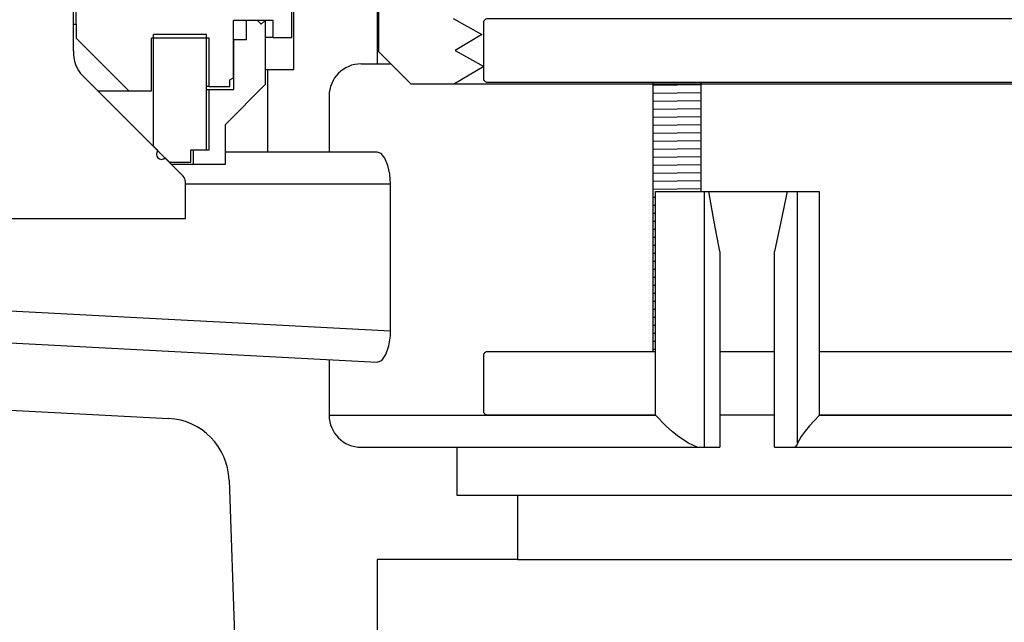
# Model space of a CAD drawing. Extents: x 990 to 4202, y -422 to 622.
# Tile 123 of 200: x 1596.18 to 1600.03, y -108.61 to -106.26. Entities that reach past the tile are written whole.
import ezdxf

# ---------------------------------------------------------------- set-up
doc = ezdxf.new("R2010")
doc.units = 0
doc.header["$MEASUREMENT"] = 0
for name, color, linetype in [('GALV-4', 4, 'CONTINUOUS'), ('JACK-SCREW', 2, 'CONTINUOUS'), ('SPILL-BUCKET', 1, 'CONTINUOUS')]:
    doc.layers.add(name, color=color, linetype=linetype)

msp = doc.modelspace()

# ---------------------------------------------------------------- linework, layer by layer
at = {"layer": 'GALV-4', "linetype": 'Continuous'}
for p, q in [((1597.87608, -106.2536), (1597.98825, -106.31606)), ((1597.98825, -106.31606), (1597.88304, -106.37851)), ((1597.88304, -106.37851), (1597.99488, -106.44097)), ((1597.99488, -106.44097), (1597.88072, -106.50895)), ((1597.88072, -106.50895), (1602.26947, -106.50895))]:
    msp.add_line(p, q, dxfattribs=at)
at = {"layer": 'JACK-SCREW'}
for p, q in [((1598.65764, -107.55507), (1598.65764, -106.50371)), ((1598.84514, -106.93066), (1598.84514, -106.50371))]:
    msp.add_line(p, q, dxfattribs=at)
at = {"layer": 'JACK-SCREW', "color": 2, "linetype": 'Continuous'}
msp.add_lwpolyline([(1597.99488, -106.48809), (1597.99488, -106.26934, -0.4142136), (1598.0105, -106.25371), (1602.23889, -106.25371, -0.4142136), (1602.25452, -106.26934), (1602.25452, -106.48809, -0.4142136), (1602.23889, -106.50371), (1598.0105, -106.50371, -0.4142136)], format="xyb", close=True, dxfattribs=at)
for points in [[(1598.66738, -107.80507), (1598.0105, -107.80507, -0.4142136), (1597.99488, -107.78944), (1597.99488, -107.57069, -0.4142136), (1598.0105, -107.55507), (1598.66738, -107.55507)], [(1599.3072, -107.55507), (1602.23889, -107.55507, -0.4142136), (1602.25452, -107.57069), (1602.25452, -107.78944, -0.4142136), (1602.23889, -107.80507), (1599.3072, -107.80507)]]:
    msp.add_lwpolyline(points, format="xyb", dxfattribs=at)
for points in [[(1598.91874, -107.55507), (1599.13178, -107.55507)], [(1599.13178, -107.80507), (1598.91874, -107.80507)]]:
    msp.add_lwpolyline(points, dxfattribs=at)
at = {"layer": 'SPILL-BUCKET', "color": 7, "linetype": 'Continuous'}
for p, q in [((1596.39133, -106.37964), (1596.39133, -104.86917)), ((1596.81938, -106.87015), (1596.42749, -106.47826)), ((1598.84514, -106.51341), (1598.65764, -106.51608)), ((1598.84514, -106.54467), (1598.65764, -106.54733)), ((1598.84514, -106.57592), (1598.65764, -106.57859)), ((1598.84514, -106.60717), (1598.65764, -106.60984)), ((1598.84514, -106.63843), (1598.65764, -106.64109)), ((1598.84514, -106.66968), (1598.65764, -106.67235)), ((1598.84514, -106.70093), (1598.65764, -106.7036)), ((1598.84514, -106.73219), (1598.65764, -106.73485)), ((1598.84514, -106.76344), (1598.65764, -106.76611)), ((1598.84514, -106.79469), (1598.65764, -106.79736)), ((1598.84514, -106.82594), (1598.65764, -106.82861)), ((1598.84514, -106.8572), (1598.65764, -106.85987)), ((1598.84514, -106.88845), (1598.65764, -106.89112)), ((1596.82853, -107.03544), (1596.82853, -106.89223)), ((1598.84514, -106.9197), (1598.65764, -106.92237)), ((1598.66738, -106.95349), (1598.65764, -106.95362)), ((1598.66738, -106.98474), (1598.65764, -106.98488)), ((1595.45447, -107.03544), (1596.82853, -107.03544)), ((1598.66738, -107.01599), (1598.65764, -107.01613)), ((1598.66738, -107.04725), (1598.65764, -107.04738)), ((1598.66738, -107.0785), (1598.65764, -107.07864)), ((1598.66738, -107.10975), (1598.65764, -107.10989)), ((1598.66738, -107.14101), (1598.65764, -107.14114)), ((1598.66738, -107.17226), (1598.65764, -107.1724)), ((1598.66738, -107.20351), (1598.65764, -107.20365)), ((1598.66738, -107.23476), (1598.65764, -107.2349)), ((1598.66738, -107.26602), (1598.65764, -107.26616)), ((1598.66738, -107.29727), (1598.65764, -107.29741)), ((1598.66738, -107.32852), (1598.65764, -107.32866)), ((1598.66738, -107.35978), (1598.65764, -107.35992)), ((1598.66738, -107.39103), (1598.65764, -107.39117)), ((1598.66738, -107.42228), (1598.65764, -107.42242)), ((1598.66738, -107.45354), (1598.65764, -107.45368)), ((1598.66738, -107.48479), (1598.65764, -107.48493)), ((1598.66738, -107.51604), (1598.65764, -107.51618)), ((1598.66738, -107.5473), (1598.65764, -107.54743))]:
    msp.add_line(p, q, dxfattribs=at)
at = {"layer": 'SPILL-BUCKET', "linetype": 'Continuous'}
for p, q in [((1597.57801, -105.63231), (1597.57801, -106.431)), ((1597.58451, -106.38404), (1597.58451, -106.07175)), ((1597.25224, -106.45284), (1597.25224, -106.14055)), ((1597.58451, -106.38404), (1597.70942, -106.50895)), ((1597.14182, -106.45284), (1597.14856, -106.45284)), ((1597.14856, -106.45284), (1597.15081, -106.45284)), ((1597.15081, -106.77618), (1597.15081, -106.45284)), ((1597.15081, -106.45284), (1597.25224, -106.45284)), ((1597.51556, -106.431), (1597.57801, -106.431)), ((1597.57801, -106.431), (1597.58398, -106.431)), ((1597.58398, -106.431), (1597.60184, -106.431)), ((1597.60184, -106.431), (1597.63153, -106.431)), ((1597.70942, -106.50895), (1597.88072, -106.50895)), ((1597.39064, -106.55592), (1597.39064, -106.77618)), ((1597.57878, -106.77618), (1596.98469, -106.77618)), ((1597.59345, -106.78172), (1597.57878, -106.77618)), ((1597.60882, -106.80031), (1597.59345, -106.78172)), ((1597.62067, -106.82801), (1597.60882, -106.80031)), ((1597.62837, -106.86235), (1597.62067, -106.82801)), ((1597.63112, -106.90109), (1597.62837, -106.86235)), ((1597.63112, -106.90109), (1596.82854, -106.90109)), ((1597.63112, -107.47511), (1597.63112, -106.90109)), ((1598.66738, -107.80507), (1598.66738, -106.93066)), ((1598.66738, -106.93066), (1599.3072, -106.93066)), ((1598.85728, -106.93066), (1598.85728, -107.92998)), ((1598.89681, -107.04802), (1598.87496, -106.93066)), ((1599.18119, -106.93066), (1599.15661, -107.04859)), ((1599.22199, -107.91453), (1599.22199, -106.93066)), ((1599.3072, -106.93066), (1599.3072, -107.80507)), ((1598.91874, -107.16488), (1598.89681, -107.04802)), ((1599.15661, -107.04859), (1599.13178, -107.16488)), ((1598.91874, -107.16488), (1598.91874, -107.92998)), ((1599.13178, -107.92998), (1599.13178, -107.16488)), ((1595.01727, -107.33812), (1597.63112, -107.47511)), ((1595.13564, -107.46942), (1597.57878, -107.59745)), ((1597.62457, -107.53369), (1597.63045, -107.49437)), ((1597.63045, -107.49437), (1597.63112, -107.47511)), ((1597.61255, -107.56802), (1597.62457, -107.53369)), ((1597.59628, -107.59045), (1597.61255, -107.56802)), ((1597.39064, -107.5876), (1597.39064, -107.80507)), ((1597.57878, -107.59745), (1597.59628, -107.59045)), ((1597.39064, -107.80507), (1598.66738, -107.80507)), ((1598.66766, -107.80538), (1598.66738, -107.80507)), ((1598.70893, -107.84821), (1598.66766, -107.80538)), ((1599.3069, -107.80538), (1599.26952, -107.84598)), ((1599.3072, -107.80507), (1599.3069, -107.80538)), ((1599.3072, -107.80507), (1602.38522, -107.80507)), ((1598.73292, -107.86952), (1598.70893, -107.84821)), ((1599.26952, -107.84598), (1599.25161, -107.86771)), ((1598.7581, -107.88939), (1598.73292, -107.86952)), ((1598.79561, -107.9139), (1598.7581, -107.88939)), ((1599.23668, -107.88803), (1599.22199, -107.91453)), ((1599.25161, -107.86771), (1599.23668, -107.88803)), ((1597.51556, -107.92998), (1598.91874, -107.92998)), ((1597.8903, -107.92998), (1597.8903, -108.11735)), ((1598.82996, -107.92998), (1598.79561, -107.9139)), ((1599.13178, -107.92998), (1600.1324, -107.92998)), ((1599.20991, -107.92998), (1599.20987, -107.92998)), ((1599.21434, -107.92801), (1599.20991, -107.92998)), ((1599.21856, -107.92231), (1599.21434, -107.92801)), ((1599.2203, -107.91875), (1599.21856, -107.92231)), ((1599.22199, -107.91453), (1599.2203, -107.91875)), ((1598.12714, -108.11735), (1598.12714, -108.36884))]:
    msp.add_line(p, q, dxfattribs=at)
at = {"layer": 'SPILL-BUCKET', "color": 1, "linetype": 'Continuous'}
for p, q in [((1596.40132, -106.27596), (1596.40132, -105.83126)), ((1597.24449, -106.32792), (1597.24449, -106.14605)), ((1597.11008, -106.26097), (1597.0159, -106.26097)), ((1597.0159, -106.48573), (1597.0159, -106.26097)), ((1597.06786, -106.33592), (1597.06786, -106.26097)), ((1597.14181, -106.26097), (1597.06786, -106.26097)), ((1597.11008, -106.26097), (1597.12507, -106.27596)), ((1597.12507, -106.27596), (1597.14006, -106.26097)), ((1597.17204, -106.26097), (1597.14006, -106.26097)), ((1597.14181, -106.5108), (1597.14181, -106.26097)), ((1597.17204, -106.32792), (1597.17204, -106.26097)), ((1596.39132, -106.27596), (1596.39881, -106.27596)), ((1596.39881, -106.27596), (1596.40132, -106.27596)), ((1596.40132, -106.27596), (1596.40132, -106.32992)), ((1596.40132, -106.32992), (1596.60718, -106.53578)), ((1596.69562, -106.53578), (1596.69562, -106.33092)), ((1596.92196, -106.33092), (1596.69562, -106.33092)), ((1596.70361, -106.75313), (1596.70361, -106.31593)), ((1596.91097, -106.31593), (1596.70361, -106.31593)), ((1596.91097, -106.76762), (1596.91097, -106.31593)), ((1596.92196, -106.51879), (1596.92196, -106.33092)), ((1597.0159, -106.33592), (1597.01777, -106.33592)), ((1597.01777, -106.33592), (1597.0184, -106.33592)), ((1597.0184, -106.33592), (1597.06786, -106.33592)), ((1597.0184, -106.53078), (1597.0184, -106.33592)), ((1597.16445, -106.32792), (1597.14179, -106.32792)), ((1597.17204, -106.32792), (1597.16445, -106.32792)), ((1597.17204, -106.32792), (1597.24449, -106.32792)), ((1597.00191, -106.49381), (1597.0159, -106.48573)), ((1597.00191, -106.51879), (1597.00191, -106.49381)), ((1596.48501, -106.53578), (1596.69562, -106.53578)), ((1596.91921, -106.51879), (1596.91097, -106.51879)), ((1596.91098, -106.53078), (1596.91921, -106.53078)), ((1596.92196, -106.51879), (1596.91921, -106.51879)), ((1596.91921, -106.53078), (1596.92196, -106.53078)), ((1596.92196, -106.51879), (1597.00191, -106.51879)), ((1596.92196, -106.76762), (1596.92196, -106.53078)), ((1596.92196, -106.53078), (1597.0184, -106.53078)), ((1596.98467, -106.66794), (1597.14181, -106.5108)), ((1596.98467, -106.82308), (1596.98467, -106.66794)), ((1596.70236, -106.75313), (1596.7033, -106.75313)), ((1596.7033, -106.75313), (1596.70361, -106.75313)), ((1596.70361, -106.75313), (1596.72071, -106.77023)), ((1596.71946, -106.77023), (1596.7204, -106.77023)), ((1596.7204, -106.77023), (1596.72071, -106.77023)), ((1596.85001, -106.81559), (1596.85001, -106.76762)), ((1596.85001, -106.76762), (1596.91097, -106.76762)), ((1596.86001, -106.76762), (1596.92196, -106.76762)), ((1596.86001, -106.82308), (1596.86001, -106.76762)), ((1596.74897, -106.79849), (1596.76607, -106.81559)), ((1596.76576, -106.81559), (1596.76482, -106.81559)), ((1596.76607, -106.81559), (1596.76576, -106.81559)), ((1596.76607, -106.81559), (1596.85001, -106.81559)), ((1596.77232, -106.82308), (1596.82058, -106.82308)), ((1596.82058, -106.82308), (1596.85008, -106.82308)), ((1596.85008, -106.82308), (1596.86001, -106.82308)), ((1596.86001, -106.82308), (1596.98467, -106.82308)), ((1595.00419, -107.72545), (1596.7629, -107.81762)), ((1596.9995, -108.05839), (1597.10631, -111.11696)), ((1597.57801, -108.36884), (1597.57801, -109.57645)), ((1598.12714, -108.36884), (1597.57801, -108.36884))]:
    msp.add_line(p, q, dxfattribs=at)
at = {"layer": 'SPILL-BUCKET'}
for p, q in [((1597.8903, -108.11735), (1602.38723, -108.11735)), ((1598.12714, -108.36884), (1602.15039, -108.36884))]:
    msp.add_line(p, q, dxfattribs=at)
at = {"layer": 'SPILL-BUCKET', "color": 7, "linetype": 'Continuous'}
for centre, radius, start, end in [((1596.51582, -106.38993), 0.12491, 175.27422, 225), ((1596.7973, -106.89223), 0.03123, 0, 45)]:
    msp.add_arc(centre, radius, start, end, dxfattribs=at)
at = {"layer": 'SPILL-BUCKET', "linetype": 'Continuous'}
for centre, start, end in [((1597.51556, -106.55592), 90, 180), ((1597.51556, -107.80507), 180, 270)]:
    msp.add_arc(centre, 0.12491, start, end, dxfattribs=at)
at = {"layer": 'SPILL-BUCKET', "color": 1, "linetype": 'Continuous'}
for centre, radius, start, end in [((1596.73484, -106.78436), 0.01999, 135, 315), ((1596.74983, -108.0671), 0.24983, 2, 87)]:
    msp.add_arc(centre, radius, start, end, dxfattribs=at)

doc.saveas('drawing.dxf')
